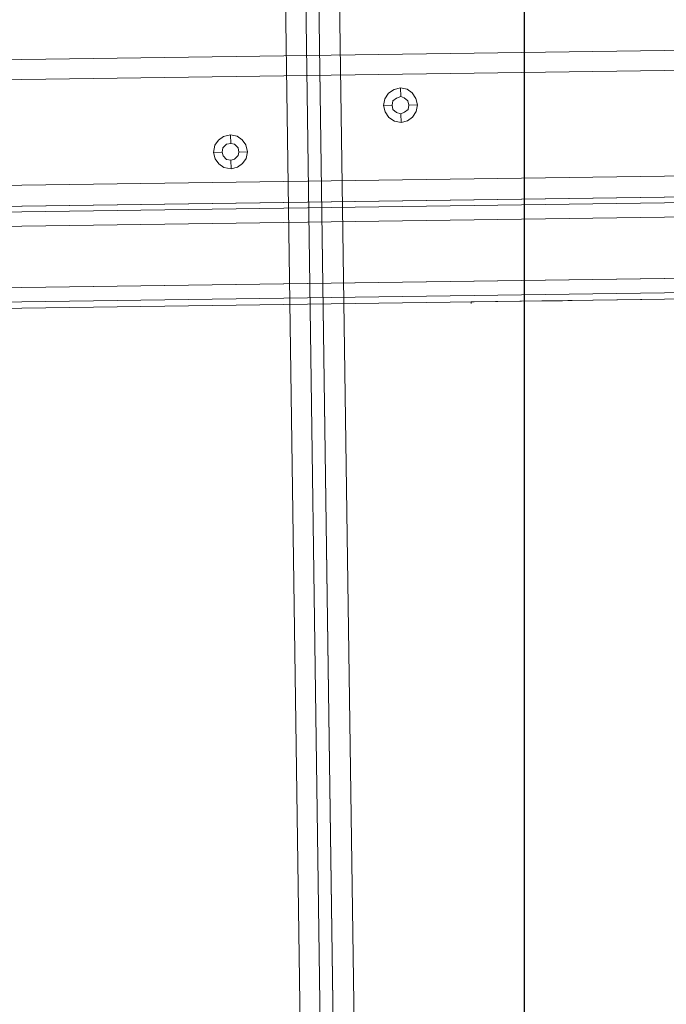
# Model space of a CAD drawing. Extents: x 147111805 to 147230536, y 410950310 to 411028142.
# Tile 99 of 256: x 147169356 to 147169545, y 410977230 to 410977519. Entities that reach past the tile are written whole.
import ezdxf

# ---------------------------------------------------------------- set-up
doc = ezdxf.new("R2010")
doc.units = 0
doc.header["$LTSCALE"] = 100
doc.layers.add('T--A9041--_VERHARDINGEN_Tegels', color=9, linetype='Continuous', transparency=0.3)
doc.layers.add('T--L9071--_TERREINMEUBILAIR_Stoelen', color=1, linetype='Continuous')
doc.layers.add('T--L9071--_TERREINMEUBILAIR_Tafels', color=30, linetype='Continuous')

# ---------------------------------------------------------------- blocks, each defined once
blk = doc.blocks.new('Picknicktafel 180x160cm')
at = {"layer": 'T--L9071--_TERREINMEUBILAIR_Stoelen', "lineweight": 0}
for p, q in [((1579.406590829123, 1588.06145185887), (1579.406590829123, 1.055470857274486)), ((1583.628474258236, 1589.116922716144), (1583.628474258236, 0)), ((1601.571478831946, 0), (1601.571478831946, 1589.116922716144)), ((1605.793362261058, 1588.06145185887), (1605.793362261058, 1.055470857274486)), ((1577.506743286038, 3.588600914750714), (1577.506743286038, 1585.528321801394)), ((1607.482115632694, 1585.528321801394), (1607.482115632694, 3.588600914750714)), ((1577.506743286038, 1540.565263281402), (1577.506743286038, 48.55165943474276)), ((1607.482115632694, 1540.565263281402), (1607.482115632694, 48.55165943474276)), ((1579.406590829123, 1538.032133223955), (1579.406590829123, 51.08478949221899)), ((1605.793362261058, 1538.032133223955), (1605.793362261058, 51.08478949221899)), ((1583.628474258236, 1537.187756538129), (1583.628474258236, 52.14026034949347)), ((1601.571478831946, 1537.187756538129), (1601.571478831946, 52.14026034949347)), ((1583.628474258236, 450.2638677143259), (1583.628474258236, 1138.853055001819)), ((1601.571478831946, 1138.853055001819), (1601.571478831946, 450.2638677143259)), ((1579.406590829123, 451.3193385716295), (1579.406590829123, 1137.797584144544)), ((1605.793362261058, 451.3193385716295), (1605.793362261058, 1137.797584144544)), ((1577.506743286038, 1135.264454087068), (1577.506743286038, 453.8524686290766)), ((1607.482115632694, 453.8524686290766), (1607.482115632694, 1135.264454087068)), ((1607.482115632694, 1128.298346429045), (1607.482115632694, 460.8185762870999)), ((1607.482115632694, 1110.566436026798), (1607.482115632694, 478.7615808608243)), ((1607.482115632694, 478.7615808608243), (1607.482115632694, 1110.566436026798)), ((1577.506743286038, 498.8155271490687), (1577.506743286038, 1090.301395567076)), ((1607.482115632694, 1090.301395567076), (1607.482115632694, 498.8155271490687)), ((1579.406590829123, 501.3486572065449), (1579.406590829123, 1087.7682655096)), ((1583.628474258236, 1086.712794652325), (1583.628474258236, 502.4041280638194)), ((1601.571478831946, 502.4041280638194), (1601.571478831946, 1086.712794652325)), ((1605.793362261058, 501.3486572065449), (1605.793362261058, 1087.7682655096)), ((1577.506743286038, 819.678667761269), (1577.084554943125, 819.678667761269)), ((1577.506743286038, 769.6493491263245), (1577.506743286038, 819.678667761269)), ((1577.506743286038, 819.678667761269), (1577.506743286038, 769.6493491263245)), ((1577.506743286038, 798.7803447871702), (1577.506743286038, 798.9914389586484)), ((1577.506743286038, 798.9914389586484), (1577.506743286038, 798.7803447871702)), ((1577.506743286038, 797.7248739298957), (1577.506743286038, 798.7803447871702)), ((1577.506743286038, 798.7803447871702), (1577.506743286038, 797.7248739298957)), ((1577.506743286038, 796.247214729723), (1577.506743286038, 797.7248739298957)), ((1577.506743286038, 797.7248739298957), (1577.506743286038, 796.247214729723)), ((1577.506743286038, 794.5584613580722), (1577.506743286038, 796.247214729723)), ((1577.506743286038, 796.247214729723), (1577.506743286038, 794.5584613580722)), ((1577.506743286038, 792.8697079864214), (1577.506743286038, 794.5584613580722)), ((1577.506743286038, 794.5584613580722), (1577.506743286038, 792.8697079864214)), ((1577.506743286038, 791.3920487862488), (1577.506743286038, 792.8697079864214)), ((1577.506743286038, 792.8697079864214), (1577.506743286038, 791.3920487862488)), ((1577.506743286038, 790.3365779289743), (1577.506743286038, 791.3920487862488)), ((1577.506743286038, 791.3920487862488), (1577.506743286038, 790.3365779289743)), ((1577.506743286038, 790.1254837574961), (1577.506743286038, 790.3365779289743)), ((1577.506743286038, 790.3365779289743), (1577.506743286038, 790.1254837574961)), ((1577.506743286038, 790.1254837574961), (1577.506743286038, 790.1254837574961))]:
    blk.add_line(p, q, dxfattribs=at)
at = {"layer": 'T--L9071--_TERREINMEUBILAIR_Tafels', "lineweight": 0}
for p, q in [((1607.482115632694, 460.8185762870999), (1607.482115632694, 1128.298346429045)), ((1613.603846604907, 460.8185762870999), (1613.603846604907, 1128.298346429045)), ((1613.603846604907, 460.8185762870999), (1613.603846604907, 1128.298346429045)), ((1644.634689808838, 1128.298346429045), (1644.634689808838, 460.8185762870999)), ((1644.634689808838, 460.8185762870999), (1644.634689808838, 1128.298346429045)), ((1650.545326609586, 1128.298346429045), (1650.545326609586, 460.8185762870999)), ((1650.545326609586, 460.8185762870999), (1650.545326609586, 1128.298346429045)), ((1613.603846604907, 1110.566436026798), (1613.603846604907, 478.7615808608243)), ((1613.603846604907, 478.7615808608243), (1613.603846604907, 1110.566436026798)), ((1644.634689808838, 1110.566436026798), (1644.634689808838, 478.7615808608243)), ((1644.634689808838, 478.7615808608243), (1644.634689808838, 1110.566436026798)), ((1650.545326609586, 1110.566436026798), (1650.545326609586, 478.7615808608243)), ((1650.545326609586, 478.7615808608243), (1650.545326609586, 1110.566436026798)), ((1619.092295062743, 893.1394394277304), (1618.036824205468, 891.6617802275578)), ((1620.56995426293, 894.1949102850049), (1619.092295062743, 893.1394394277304)), ((1622.46980180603, 894.6170986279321), (1620.56995426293, 894.1949102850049)), ((1624.580743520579, 894.1949102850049), (1622.46980180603, 894.6170986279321)), ((1622.46980180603, 894.6170986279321), (1622.46980180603, 892.0839685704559)), ((1626.058402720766, 893.1394394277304), (1624.580743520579, 894.1949102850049)), ((1627.113873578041, 891.6617802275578), (1626.058402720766, 893.1394394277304)), ((1618.036824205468, 891.6617802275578), (1617.614635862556, 889.5508385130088)), ((1620.147765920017, 889.5508385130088), (1620.358860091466, 890.8174035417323)), ((1620.358860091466, 890.8174035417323), (1620.147765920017, 889.5508385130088)), ((1620.358860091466, 890.8174035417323), (1621.414330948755, 891.8728743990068)), ((1621.414330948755, 891.8728743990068), (1620.358860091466, 890.8174035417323)), ((1621.414330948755, 891.8728743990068), (1622.46980180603, 892.0839685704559)), ((1622.46980180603, 892.0839685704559), (1621.414330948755, 891.8728743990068)), ((1622.46980180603, 892.0839685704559), (1623.736366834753, 891.8728743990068)), ((1623.736366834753, 891.8728743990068), (1622.46980180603, 892.0839685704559)), ((1623.736366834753, 891.8728743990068), (1624.791837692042, 890.8174035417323)), ((1624.791837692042, 890.8174035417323), (1623.736366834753, 891.8728743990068)), ((1624.791837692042, 890.8174035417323), (1625.002931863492, 889.5508385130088)), ((1625.002931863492, 889.5508385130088), (1624.791837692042, 890.8174035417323)), ((1627.536061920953, 889.5508385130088), (1627.113873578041, 891.6617802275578)), ((1617.614635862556, 889.5508385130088), (1618.036824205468, 887.6509909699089)), ((1617.614635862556, 889.5508385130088), (1620.147765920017, 889.5508385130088)), ((1618.036824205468, 887.6509909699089), (1619.092295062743, 886.1733317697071)), ((1620.358860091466, 888.4953676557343), (1620.147765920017, 889.5508385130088)), ((1620.147765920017, 889.5508385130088), (1620.147765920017, 889.5508385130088)), ((1620.147765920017, 889.5508385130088), (1620.358860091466, 888.4953676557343)), ((1621.414330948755, 887.4398967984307), (1620.358860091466, 888.4953676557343)), ((1620.358860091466, 888.4953676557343), (1621.414330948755, 887.4398967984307)), ((1622.46980180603, 887.2288026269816), (1621.414330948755, 887.4398967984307)), ((1621.414330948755, 887.4398967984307), (1622.46980180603, 887.2288026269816)), ((1623.736366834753, 887.4398967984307), (1622.46980180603, 887.2288026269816)), ((1622.46980180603, 887.2288026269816), (1623.736366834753, 887.4398967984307)), ((1622.46980180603, 884.6956725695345), (1622.46980180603, 887.2288026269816)), ((1624.791837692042, 888.4953676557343), (1623.736366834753, 887.4398967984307)), ((1623.736366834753, 887.4398967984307), (1624.791837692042, 888.4953676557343)), ((1625.002931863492, 889.5508385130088), (1624.791837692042, 888.4953676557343)), ((1624.791837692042, 888.4953676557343), (1625.002931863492, 889.5508385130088)), ((1625.002931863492, 889.5508385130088), (1625.002931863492, 889.5508385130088)), ((1627.536061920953, 889.5508385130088), (1625.002931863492, 889.5508385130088)), ((1626.058402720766, 886.1733317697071), (1627.113873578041, 887.6509909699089)), ((1627.113873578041, 887.6509909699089), (1627.536061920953, 889.5508385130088)), ((1627.536061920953, 889.5508385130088), (1627.536061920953, 889.5508385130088)), ((1619.092295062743, 886.1733317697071), (1620.56995426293, 885.1178609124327)), ((1620.56995426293, 885.1178609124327), (1622.46980180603, 884.6956725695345)), ((1622.46980180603, 884.6956725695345), (1624.580743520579, 885.1178609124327)), ((1624.580743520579, 885.1178609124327), (1626.058402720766, 886.1733317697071)), ((1794.089363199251, 872.8743989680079), (6.121730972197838, 872.8743989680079)), ((1794.089363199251, 872.8743989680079), (6.121730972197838, 872.8743989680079)), ((6.121730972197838, 872.8743989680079), (1794.089363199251, 872.8743989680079)), ((6.121730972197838, 872.8743989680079), (1794.089363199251, 872.8743989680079)), ((1794.089363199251, 866.9637621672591), (6.121730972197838, 866.9637621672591)), ((6.121730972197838, 866.9637621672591), (1794.089363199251, 866.9637621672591)), ((6.121730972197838, 866.9637621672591), (1794.089363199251, 866.9637621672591)), ((6.121730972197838, 866.9637621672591), (1794.089363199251, 866.9637621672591)), ((1794.089363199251, 863.1640670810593), (6.121730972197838, 863.1640670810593)), ((1794.089363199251, 863.1640670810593), (6.121730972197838, 863.1640670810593)), ((6.121730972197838, 863.1640670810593), (1794.089363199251, 863.1640670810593)), ((6.121730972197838, 863.1640670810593), (1794.089363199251, 863.1640670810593)), ((1794.089363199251, 857.0423361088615), (6.121730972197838, 857.0423361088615)), ((1794.089363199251, 857.0423361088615), (6.121730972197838, 857.0423361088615)), ((6.121730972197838, 857.0423361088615), (1794.089363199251, 857.0423361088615)), ((6.121730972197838, 857.0423361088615), (1794.089363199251, 857.0423361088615)), ((1633.657792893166, 844.1655916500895), (1631.969039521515, 843.110120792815)), ((1635.557640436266, 844.5877799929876), (1633.657792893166, 844.1655916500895)), ((1637.457487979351, 844.1655916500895), (1635.557640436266, 844.5877799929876)), ((1635.557640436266, 844.5877799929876), (1635.557640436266, 842.0546499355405)), ((1639.146241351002, 843.110120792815), (1637.457487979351, 844.1655916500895)), ((1630.91356866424, 841.4213674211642), (1630.491380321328, 839.5215198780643)), ((1631.969039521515, 843.110120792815), (1630.91356866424, 841.4213674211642)), ((1633.446698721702, 840.788084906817), (1634.291075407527, 841.8435557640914)), ((1634.291075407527, 841.8435557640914), (1633.446698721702, 840.788084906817)), ((1634.291075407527, 841.8435557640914), (1635.557640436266, 842.0546499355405)), ((1635.557640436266, 842.0546499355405), (1634.291075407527, 841.8435557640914)), ((1635.557640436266, 842.0546499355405), (1636.824205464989, 841.8435557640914)), ((1636.824205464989, 841.8435557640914), (1635.557640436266, 842.0546499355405)), ((1636.824205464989, 841.8435557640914), (1637.668582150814, 840.788084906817)), ((1637.668582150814, 840.788084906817), (1636.824205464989, 841.8435557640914)), ((1640.201712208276, 841.4213674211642), (1639.146241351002, 843.110120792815)), ((1640.623900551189, 839.5215198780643), (1640.201712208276, 841.4213674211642)), ((1630.491380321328, 839.5215198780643), (1630.91356866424, 837.6216723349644)), ((1630.491380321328, 839.5215198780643), (1633.024510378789, 839.5215198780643)), ((1633.024510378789, 839.5215198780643), (1633.446698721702, 840.788084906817)), ((1633.446698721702, 840.788084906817), (1633.024510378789, 839.5215198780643)), ((1633.446698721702, 838.4660490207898), (1633.024510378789, 839.5215198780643)), ((1633.024510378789, 839.5215198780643), (1633.024510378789, 839.5215198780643)), ((1633.024510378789, 839.5215198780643), (1633.446698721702, 838.4660490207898)), ((1634.291075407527, 837.4105781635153), (1633.446698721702, 838.4660490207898)), ((1633.446698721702, 838.4660490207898), (1634.291075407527, 837.4105781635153)), ((1637.668582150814, 838.4660490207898), (1636.824205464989, 837.4105781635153)), ((1636.824205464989, 837.4105781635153), (1637.668582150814, 838.4660490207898)), ((1637.668582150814, 840.788084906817), (1638.090770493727, 839.5215198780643)), ((1638.090770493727, 839.5215198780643), (1637.668582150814, 840.788084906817)), ((1638.090770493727, 839.5215198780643), (1637.668582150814, 838.4660490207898)), ((1637.668582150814, 838.4660490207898), (1638.090770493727, 839.5215198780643)), ((1638.090770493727, 839.5215198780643), (1638.090770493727, 839.5215198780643)), ((1640.623900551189, 839.5215198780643), (1638.090770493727, 839.5215198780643)), ((1640.201712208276, 837.6216723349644), (1640.623900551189, 839.5215198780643)), ((1640.623900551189, 839.5215198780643), (1640.623900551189, 839.5215198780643)), ((1630.91356866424, 837.6216723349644), (1631.969039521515, 836.1440131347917)), ((1631.969039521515, 836.1440131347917), (1633.657792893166, 835.0885422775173)), ((1635.557640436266, 837.1994839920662), (1634.291075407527, 837.4105781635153)), ((1634.291075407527, 837.4105781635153), (1635.557640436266, 837.1994839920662)), ((1636.824205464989, 837.4105781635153), (1635.557640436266, 837.1994839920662)), ((1635.557640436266, 837.1994839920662), (1636.824205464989, 837.4105781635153)), ((1635.557640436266, 834.66635393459), (1635.557640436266, 837.1994839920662)), ((1637.457487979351, 835.0885422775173), (1639.146241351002, 836.1440131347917)), ((1639.146241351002, 836.1440131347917), (1640.201712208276, 837.6216723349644)), ((1633.657792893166, 835.0885422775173), (1635.557640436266, 834.66635393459)), ((1635.557640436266, 834.66635393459), (1637.457487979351, 835.0885422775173))]:
    blk.add_line(p, q, dxfattribs=at)

msp = doc.modelspace()

# ---------------------------------------------------------------- hatches: boundary and pattern name
at = {"layer": 'T--A9041--_VERHARDINGEN_Tegels'}
h = msp.add_hatch(dxfattribs=at)
h.set_pattern_fill('ANSI37', color=256, scale=200, angle=45)
h.set_pattern_definition([(90, (0, 0), (-635, 0), []), (180, (0, 0), (0, -635), [])])
h.paths.add_polyline_path([(147171124.6155927, 410978496.7849257), (147171124.6155927, 410985174.1051784), (147175311.8159577, 410985174.1051784), (147179724.0163228, 410985174.1051784), (147179724.0163228, 410987548.1668265), (147175674.6155927, 410987550.9475302), (147175674.6155927, 410986269.3768906), (147173554.6155927, 410986269.3768906), (147173554.6155927, 410986569.3768906), (147175374.6155927, 410986569.3768906), (147175374.6155927, 410989649.3768906), (147175374.6155927, 410993004.2881792), (147173550.8201925, 410993004.2881792), (147173550.8201925, 410993134.3405678), (147165980.8201925, 410993134.3405678), (147159696.0572113, 410993137.1650009), (147159704.9791517, 410992687.6886738), (147159705.673752, 410992652.6955669), (147159710.6310576, 410990922.4531842), (147159740.006855, 410990923.0362831), (147159789.3234792, 410988438.5257165), (147159881.8045546, 410983779.4434608), (147160071.926593, 410974201.3302012), (147160091.7723167, 410973201.5271471), (147160156.2709204, 410969952.1672208), (147160833.6374897, 410969965.612699), (147162965.7175028, 410970007.9337059), (147169999.3319892, 410970147.5483757), (147172541.3312546, 410970198.0061296), (147177217.9100407, 410970290.8345047), (147177327.8883767, 410970293.0175343), (147177280.2586386, 410972692.5448644), (147177850.1463795, 410972703.8569272), (147179529.8155105, 410972737.1977439), (147180789.5630606, 410972762.4198964), (147181028.8837267, 410972767.3274566), (147181031.0428523, 410975911.5547846), (147179805.6507454, 410975912.3962522), (147178580.2586386, 410975912.3962522), (147178580.2586386, 410979449.1051784), (147177580.2586386, 410979449.1051784), (147177580.2586386, 410977681.1714507), (147177580.2586386, 410975913.2377229), (147171124.6155927, 410975913.2377229)])
h.paths.add_polyline_path([(147165184.9788649, 410982437.8420166), (147164184.9788649, 410982437.8420166), (147164184.9788649, 410983437.8420166), (147165184.9788649, 410983437.8420166)], flags=16)

# ---------------------------------------------------------------- block references
at = {"layer": 'T--L9071--_TERREINMEUBILAIR_Stoelen', "rotation": 90.80802830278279}
msp.add_blockref('Picknicktafel 180x160cm', (147170330.023393, 410975870.6173641), dxfattribs=at)

doc.saveas('drawing.dxf')
